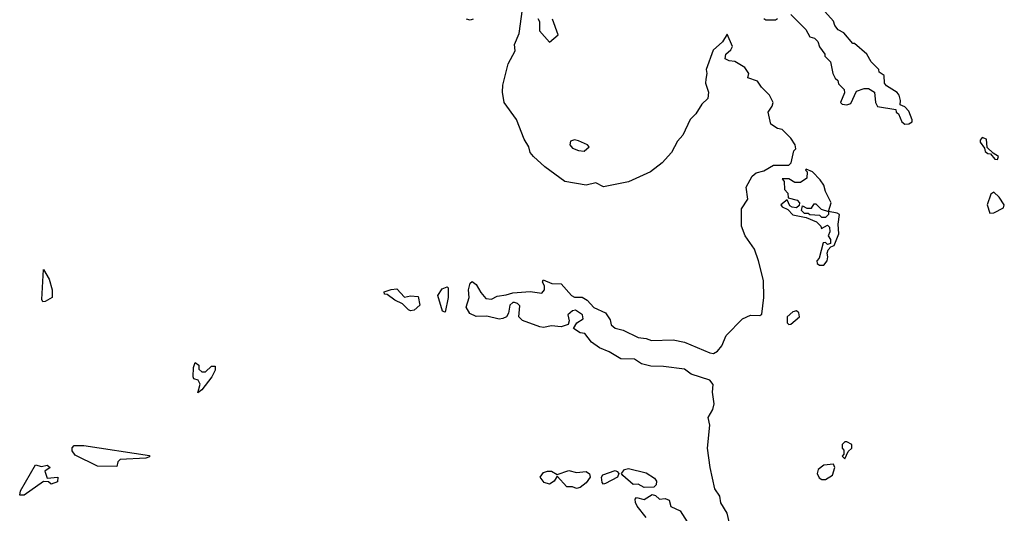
# Model space of a CAD drawing. Extents: x 2087054 to 2277909, y 548907 to 753496.
# Tile 105 of 256: x 2237022 to 2242120, y 589318 to 591873. Entities that reach past the tile are written whole.
import ezdxf

# ---------------------------------------------------------------- set-up
doc = ezdxf.new("R2010")
doc.units = 0

msp = doc.modelspace()

# ---------------------------------------------------------------- linework, layer by layer
at = {"layer": '0CON20XD'}
for points in [[(2239410.7, 590460.7), (2239435, 590430), (2239465, 590427.5), (2239495, 590442.5), (2239541.7, 590448.3), (2239575, 590460), (2239665, 590466), (2239725, 590457.5), (2239740, 590475), (2239740, 590495), (2239730, 590515), (2239732.5, 590527.5), (2239778.3, 590508.3), (2239825, 590506.7), (2239880, 590445), (2239895, 590437.5), (2239935, 590436.7), (2239961.2, 590421.2), (2239995, 590383.3), (2240055.6, 590355.6), (2240078.9, 590318.9), (2240085, 590293.3), (2240105, 590276), (2240147.1, 590267.1), (2240225, 590227.5), (2240265, 590223.8), (2240293.3, 590213.3), (2240405, 590215.5), (2240465, 590204.6), (2240595, 590148.2), (2240614.6, 590145.4), (2240635, 590157.8), (2240657.1, 590185), (2240680.5, 590239.5), (2240765, 590324.6), (2240806.6, 590343.4), (2240855, 590341.8), (2240865, 590349.2), (2240874.5, 590435), (2240872.7, 590522.7), (2240848.2, 590625), (2240826.4, 590685), (2240777.8, 590755), (2240759.5, 590805), (2240759.1, 590895), (2240791.5, 590945), (2240783.8, 591006.2), (2240815, 591063.3), (2240835, 591080), (2240875, 591090), (2240925, 591120), (2241005, 591120), (2241017, 591133), (2241030, 591195), (2241040, 591205), (2241036.7, 591225), (2241015, 591260), (2240970, 591305), (2240945, 591310), (2240911.7, 591331.7), (2240897.5, 591395), (2240917.5, 591425), (2240922.5, 591445), (2240905, 591482.5), (2240863.6, 591523.6), (2240842.5, 591555), (2240791.7, 591571.7), (2240797.5, 591595), (2240777.5, 591625), (2240725, 591657.5), (2240695, 591660), (2240675, 591670), (2240677.5, 591695), (2240705, 591717.5), (2240712.5, 591735), (2240685, 591797.5), (2240660.9, 591759.1), (2240612.7, 591715), (2240576.7, 591615), (2240580, 591595), (2240574.3, 591565.7), (2240573.3, 591545), (2240588.8, 591498.8), (2240585.3, 591464.7), (2240554.3, 591435.7), (2240523.5, 591385), (2240493.2, 591356.8), (2240456.2, 591275), (2240428.9, 591245), (2240397.8, 591185), (2240348.4, 591131.6), (2240289.1, 591085), (2240175, 591033.3), (2240045, 591008.1), (2240005, 591028.6), (2239955, 591016.7), (2239845, 591036.4), (2239740.9, 591110.9), (2239681.8, 591165), (2239666.1, 591185), (2239657.8, 591215), (2239634.4, 591254.4), (2239595, 591355.7), (2239530.9, 591445), (2239522.2, 591497.8), (2239523.6, 591535), (2239551.4, 591645), (2239587.6, 591712.4), (2239584.7, 591745), (2239608.2, 591801.8), (2239625, 591926.7)], [(2239370, 591875), (2239355, 591870), (2239335, 591876)], [(2239705, 591880), (2239713.6, 591863.6), (2239714.3, 591815), (2239765, 591757.5), (2239810, 591795), (2239781.4, 591875)], [(2240875, 591880), (2240885, 591872.5), (2240935, 591872.5), (2240945, 591880)], [(2241015, 591900), (2241093, 591823), (2241113.6, 591783.6), (2241137, 591777), (2241155, 591760), (2241163, 591733), (2241190, 591695), (2241190, 591685), (2241220, 591655), (2241232.5, 591595), (2241245, 591570), (2241258.3, 591558.3), (2241261.7, 591541.7), (2241291.7, 591511.7), (2241292.5, 591495), (2241272.5, 591445), (2241280, 591435), (2241305, 591432.5), (2241325, 591440), (2241355, 591502.5), (2241395, 591517.5), (2241417, 591517), (2241448.3, 591498.3), (2241453.3, 591445), (2241464.2, 591424.2), (2241558.3, 591408.3), (2241560, 591395), (2241572.5, 591385), (2241590, 591345), (2241605, 591332.5)], [(2241605, 591332.5), (2241625, 591333.3), (2241642.5, 591345), (2241643.3, 591355), (2241625, 591400), (2241605, 591421.2), (2241581.7, 591431.7), (2241583.3, 591455), (2241575, 591482.5), (2241565, 591496.7), (2241510, 591530), (2241500, 591545), (2241497.5, 591585), (2241471.7, 591601.7), (2241470, 591615), (2241430, 591655), (2241407.5, 591695), (2241345, 591750), (2241335, 591750), (2241290, 591805), (2241260.7, 591820.7), (2241243, 591843), (2241236.1, 591866.1), (2241190, 591915)], [(2242085, 591150), (2242090, 591165), (2242061.7, 591181.7), (2242031.7, 591211.7), (2242027.5, 591255), (2242005, 591262.5), (2241995, 591250), (2241995, 591240), (2242018.3, 591208.3), (2242021.7, 591191.7), (2242035, 591180), (2242048.3, 591178.3), (2242071.7, 591151.7), (2242085, 591150)], [(2239945, 591193.3), (2239970, 591215), (2239962.5, 591225), (2239915, 591246.9), (2239895, 591250.6), (2239873.3, 591245), (2239871.2, 591225), (2239885, 591208.8), (2239915, 591196.2), (2239945, 591193.3)], [(2241163, 590603), (2241185, 590603.3), (2241202.5, 590625), (2241206.7, 590645), (2241202.5, 590665), (2241208.3, 590681.7), (2241221.7, 590698.3), (2241240, 590705), (2241262.5, 590765), (2241260, 590815), (2241266.2, 590865), (2241255, 590872.5), (2241210, 590880), (2241210, 590865), (2241195, 590850), (2241175, 590850), (2241165, 590860), (2241112.5, 590862.5), (2241105, 590870), (2241085, 590870), (2241070, 590885), (2241075, 590910), (2241098.3, 590898.3), (2241121.7, 590898.3), (2241135, 590920), (2241145, 590920), (2241171.7, 590891.7), (2241210, 590880), (2241223.8, 590925), (2241194, 590984), (2241185, 591017.5), (2241166.7, 591045), (2241127.5, 591085), (2241095, 591100), (2241090, 591095), (2241100, 591085), (2241097, 591053), (2241065, 591030), (2241035, 591030), (2241005, 591050), (2240970, 591050), (2240980, 591035), (2240982.5, 590995), (2241000, 590975), (2241001.7, 590951.7), (2241048.3, 590938.3), (2241060, 590925), (2241058.3, 590911.7), (2241045, 590900), (2241022.5, 590902.5), (2241010, 590910), (2240995, 590940), (2240962.5, 590915), (2240970, 590905), (2241000, 590890), (2241025, 590862.5), (2241095, 590850), (2241147.5, 590827.5), (2241170, 590805), (2241173, 590793), (2241205, 590810), (2241215, 590800), (2241217.5, 590775), (2241207.5, 590755), (2241220, 590735), (2241220, 590715), (2241205, 590710), (2241195, 590720), (2241181.7, 590718.3), (2241161.7, 590638.3), (2241150, 590625), (2241151.7, 590611.7), (2241163, 590603)], [(2242045, 590871.2), (2242065, 590873.8), (2242115, 590900), (2242120, 590915), (2242094, 590955), (2242065, 590980), (2242050.5, 590969.5), (2242032.1, 590915), (2242045, 590871.2)], [(2237143, 590413), (2237137.5, 590425), (2237145, 590580), (2237175, 590530), (2237191.2, 590475), (2237191.2, 590435), (2237155, 590413.8), (2237143, 590413)], [(2240703.3, 589245), (2240685, 589320), (2240652, 589372), (2240646.5, 589406.5), (2240621.9, 589445), (2240596.7, 589555), (2240582.8, 589655), (2240595.9, 589775), (2240586.5, 589815), (2240610.9, 589855), (2240618.2, 589885), (2240608.5, 589945), (2240612.5, 589985), (2240595, 590007.8), (2240498, 590038), (2240465, 590064.4), (2240355, 590078.8), (2240290, 590080), (2240242.3, 590092.3), (2240205, 590115.8), (2240135, 590118), (2240075, 590153.3), (2240024, 590174), (2239982.5, 590205), (2239948.3, 590248.3), (2239925, 590252.5), (2239890, 590275), (2239906.2, 590305), (2239940, 590325), (2239935.7, 590345.7), (2239899.3, 590369.3), (2239885, 590366.7), (2239860, 590345), (2239866.7, 590315), (2239862.5, 590295), (2239825, 590284), (2239775, 590289.2), (2239735, 590280.8), (2239715, 590282.9), (2239625, 590316), (2239606.2, 590335), (2239611.7, 590391.7), (2239600, 590405), (2239585, 590410), (2239575, 590410), (2239560, 590395), (2239552.5, 590355), (2239542.5, 590335), (2239523.9, 590326.1), (2239505, 590324), (2239441.7, 590338.3), (2239385, 590337.5), (2239352.8, 590352.8), (2239334.2, 590385), (2239348.8, 590435), (2239346.7, 590475), (2239355, 590510), (2239365, 590517.5), (2239385, 590502.5), (2239410.7, 590460.7)], [(2239045, 590366.2), (2239035, 590371.2), (2239005, 590403.3), (2238965, 590421.2), (2238925, 590450), (2238911.7, 590451.7), (2238910, 590465), (2238945, 590477.5), (2238975, 590480), (2239015, 590437.5), (2239046.4, 590443.6), (2239085, 590440), (2239093.3, 590395), (2239065, 590370), (2239045, 590366.2)], [(2239225, 590360), (2239211.2, 590365), (2239186.7, 590445), (2239210.3, 590479.7), (2239235, 590491.2), (2239240, 590485), (2239240, 590435), (2239225, 590360)], [(2241005, 590295.8), (2241015, 590297.5), (2241059.2, 590335), (2241055.6, 590355.6), (2241045, 590366.7), (2241025, 590361.2), (2240995.7, 590335), (2240995.8, 590305), (2241005, 590295.8)], [(2237945, 589942.5), (2237956.4, 589986.4), (2237946.7, 590006.7), (2237924.2, 590014.2), (2237920, 590025), (2237923, 590073), (2237931.7, 590098.3), (2237950, 590085), (2237950, 590065), (2237965, 590050), (2237985, 590050), (2238015, 590080), (2238035, 590080), (2238035, 590060), (2238016.7, 590025), (2237965, 589957.5), (2237945, 589942.5)], [(2241295, 589600), (2241311.7, 589638.3), (2241330, 589655), (2241330, 589675), (2241305, 589687.5), (2241295, 589687.5), (2241280, 589675), (2241280, 589655), (2241290, 589645), (2241290, 589625), (2241280, 589615), (2241295, 589600)], [(2237525, 589560), (2237425, 589562.5), (2237309.3, 589619.3), (2237295, 589642.5), (2237295, 589657.5), (2237305, 589668.8), (2237355, 589670), (2237695, 589617.5), (2237695, 589610), (2237675, 589603.3), (2237543, 589597), (2237530, 589585), (2237525, 589560)], [(2237045, 589412.5), (2237022.5, 589412.5), (2237026.7, 589435), (2237105, 589570), (2237135, 589560), (2237165, 589567.5), (2237180, 589555), (2237153, 589537), (2237165, 589500), (2237220, 589505), (2237218.3, 589481.7), (2237185, 589470), (2237171.7, 589481.7), (2237145, 589483.3), (2237045, 589412.5)], [(2239905, 589446), (2239885, 589456), (2239855, 589456.2), (2239805, 589510), (2239790, 589485), (2239765, 589470), (2239737.5, 589477.5), (2239716.7, 589505), (2239735, 589530), (2239755, 589536.7), (2239775, 589536.2), (2239805, 589520), (2239865, 589540), (2239905, 589528.8), (2239955, 589534), (2239972.3, 589522.3), (2239976.2, 589505), (2239955, 589475.8), (2239925, 589451.2), (2239905, 589446)], [(2240045, 589470), (2240037.5, 589477.5), (2240034.2, 589505), (2240041.7, 589518.3), (2240105, 589539.2), (2240115.6, 589535.6), (2240123.8, 589525), (2240116.7, 589505), (2240055, 589472.5), (2240045, 589470)], [(2240255, 589452.5), (2240225, 589470), (2240198.3, 589468.3), (2240144.2, 589514.2), (2240138.8, 589525), (2240153.8, 589545), (2240175, 589550.4), (2240265, 589527.9), (2240309.5, 589499.5), (2240320, 589485), (2240317.5, 589465), (2240305, 589453.8), (2240255, 589452.5)], [(2241195, 589493.3), (2241230, 589515), (2241243.3, 589555), (2241235, 589572.5), (2241185, 589568), (2241155.8, 589545), (2241151.9, 589525), (2241162.1, 589502.1), (2241175, 589493.3), (2241195, 589493.3)], [(2240265, 589296.7), (2240218.8, 589355), (2240210, 589375), (2240208.3, 589391.7), (2240215, 589400), (2240255, 589390), (2240296.1, 589416.1), (2240315, 589410), (2240335, 589392.5), (2240364.3, 589395.7), (2240385, 589385.7), (2240394.4, 589354.4), (2240441.7, 589331.7), (2240490, 589255)]]:
    msp.add_lwpolyline(points, dxfattribs=at)

doc.saveas('drawing.dxf')
